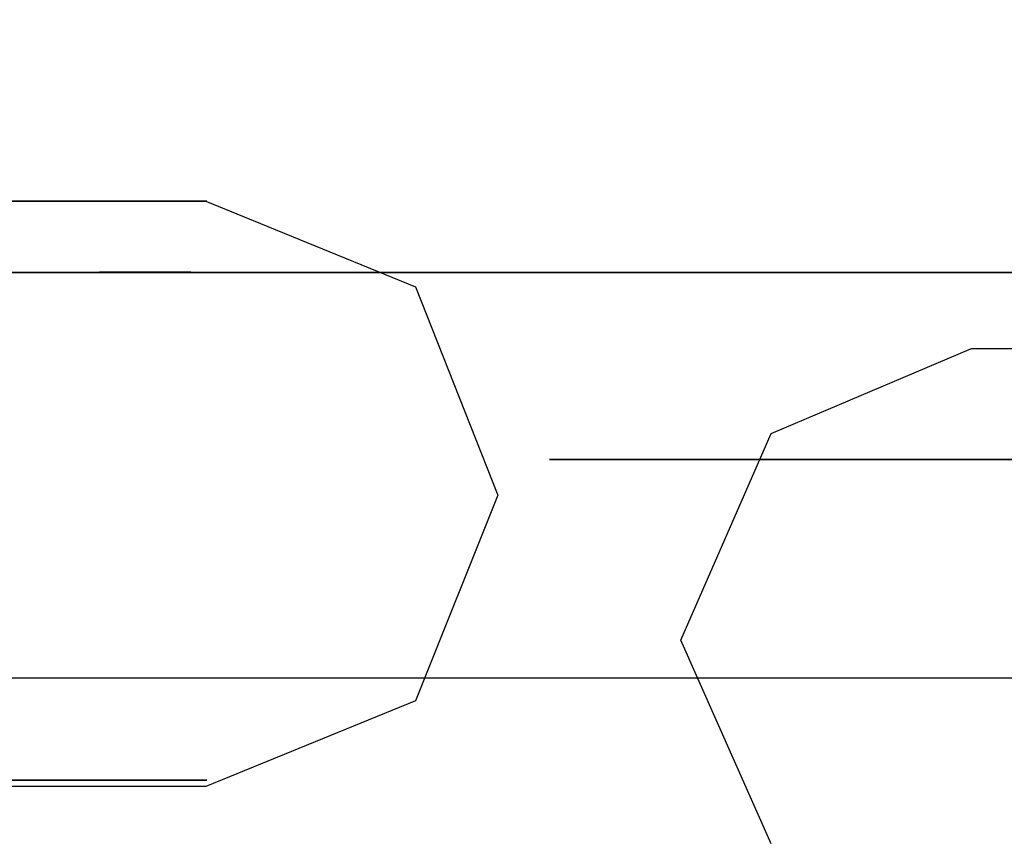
# Model space of a CAD drawing. Header units: millimetres. Extents: x 18084 to 52399, y 38174 to 56392.
# Tile 125 of 250: x 25577 to 25588, y 50615 to 50624. Entities that reach past the tile are written whole.
import ezdxf

# ---------------------------------------------------------------- set-up
doc = ezdxf.new("R2010")
doc.units = ezdxf.units.MM
doc.header["$LTSCALE"] = 100
doc.layers.add('30', color=7, linetype='Continuous')
doc.layers.add('45', color=7, linetype='Continuous')

msp = doc.modelspace()

# ---------------------------------------------------------------- linework, layer by layer
at = {"layer": '30', "color": 7}
msp.add_lwpolyline([(25585.239, 50614.989), (25584.259, 50617.201), (25585.239, 50619.443), (25587.414, 50620.365), (25598.349, 50620.365), (25598.349, 50622.208), (25598.288, 50622.208), (25598.288, 50624.758), (25598.288, 50627.645), (25598.349, 50628.751), (25598.349, 50628.935), (25598.349, 50628.997), (25598.441, 50629.089), (25598.441, 50629.273), (25163.131, 50629.273)], dxfattribs=at)
msp.add_lwpolyline([(25585.239, 50614.989), (25584.259, 50617.201), (25585.239, 50619.443), (25587.414, 50620.365), (25598.349, 50620.365), (25598.349, 50622.208), (25598.288, 50622.208), (25598.288, 50624.758), (25598.288, 50627.645), (25598.349, 50628.751), (25598.349, 50628.935), (25598.349, 50628.997), (25598.441, 50629.089), (25598.441, 50629.273), (25163.131, 50629.273)], dxfattribs=at)
msp.add_lwpolyline([(25585.239, 50614.989), (25584.259, 50617.201), (25585.239, 50619.443), (25587.414, 50620.365), (25598.349, 50620.365), (25598.349, 50622.208), (25598.288, 50622.208), (25598.288, 50624.758), (25598.288, 50627.645), (25598.349, 50628.751), (25598.349, 50628.935), (25598.349, 50628.997), (25598.441, 50629.089), (25598.441, 50629.273), (25163.131, 50629.273)], dxfattribs=at)
msp.add_lwpolyline([(25585.239, 50614.989), (25584.259, 50617.201), (25585.239, 50619.443), (25587.414, 50620.365), (25598.349, 50620.365), (25598.349, 50622.208), (25598.288, 50622.208), (25598.288, 50624.758), (25598.288, 50627.645), (25598.349, 50628.751), (25598.349, 50628.935), (25598.349, 50628.997), (25598.441, 50629.089), (25598.441, 50629.273), (25163.131, 50629.273)], dxfattribs=at)
msp.add_lwpolyline([(25585.239, 50614.989), (25584.259, 50617.201), (25585.239, 50619.443), (25587.414, 50620.365), (25598.349, 50620.365), (25598.349, 50622.208), (25598.288, 50622.208), (25598.288, 50624.758), (25598.288, 50627.645), (25598.349, 50628.751), (25598.349, 50628.935), (25598.349, 50628.997), (25598.441, 50629.089), (25598.441, 50629.273), (25163.131, 50629.273)], dxfattribs=at)
msp.add_lwpolyline([(25585.239, 50614.989), (25584.259, 50617.201), (25585.239, 50619.443), (25587.414, 50620.365), (25598.349, 50620.365), (25598.349, 50622.208), (25598.288, 50622.208), (25598.288, 50624.758), (25598.288, 50627.645), (25598.349, 50628.751), (25598.349, 50628.935), (25598.349, 50628.997), (25598.441, 50629.089), (25598.441, 50629.273), (25163.131, 50629.273)], dxfattribs=at)
at = {"layer": '30', "color": 59}
msp.add_lwpolyline([(25585.239, 50614.989), (25584.259, 50617.201), (25585.239, 50619.443), (25587.414, 50620.365), (25598.349, 50620.365), (25598.349, 50622.208), (25598.288, 50622.208), (25598.288, 50624.758), (25598.288, 50627.645), (25598.349, 50628.751), (25598.349, 50628.935), (25598.349, 50628.997), (25598.441, 50629.089), (25598.441, 50629.273), (25163.131, 50629.273)], dxfattribs=at)
msp.add_lwpolyline([(25585.239, 50614.989), (25584.259, 50617.201), (25585.239, 50619.443), (25587.414, 50620.365), (25598.349, 50620.365), (25598.349, 50622.208), (25598.288, 50622.208), (25598.288, 50624.758), (25598.288, 50627.645), (25598.349, 50628.751), (25598.349, 50628.935), (25598.349, 50628.997), (25598.441, 50629.089), (25598.441, 50629.273), (25163.131, 50629.273)], dxfattribs=at)
at = {"layer": '30', "color": 7}
msp.add_lwpolyline([(25581.382, 50621.032), (25582.273, 50618.771), (25581.382, 50616.541), (25579.107, 50615.611), (25567.332, 50615.611), (25565.119, 50616.541), (25564.227, 50618.771), (25565.119, 50621.032), (25567.332, 50621.961), (25579.107, 50621.961), (25581.382, 50621.032)], close=True, dxfattribs=at)
msp.add_lwpolyline([(25581.382, 50621.032), (25582.273, 50618.771), (25581.382, 50616.541), (25579.107, 50615.611), (25567.332, 50615.611), (25565.119, 50616.541), (25564.227, 50618.771), (25565.119, 50621.032), (25567.332, 50621.961), (25579.107, 50621.961), (25581.382, 50621.032)], close=True, dxfattribs=at)
msp.add_lwpolyline([(25581.382, 50621.032), (25582.273, 50618.771), (25581.382, 50616.541), (25579.107, 50615.611), (25567.332, 50615.611), (25565.119, 50616.541), (25564.227, 50618.771), (25565.119, 50621.032), (25567.332, 50621.961), (25579.107, 50621.961), (25581.382, 50621.032)], close=True, dxfattribs=at)
msp.add_lwpolyline([(25581.382, 50621.032), (25582.273, 50618.771), (25581.382, 50616.541), (25579.107, 50615.611), (25567.332, 50615.611), (25565.119, 50616.541), (25564.227, 50618.771), (25565.119, 50621.032), (25567.332, 50621.961), (25579.107, 50621.961), (25581.382, 50621.032)], close=True, dxfattribs=at)
msp.add_lwpolyline([(25581.382, 50621.032), (25582.273, 50618.771), (25581.382, 50616.541), (25579.107, 50615.611), (25567.332, 50615.611), (25565.119, 50616.541), (25564.227, 50618.771), (25565.119, 50621.032), (25567.332, 50621.961), (25579.107, 50621.961), (25581.382, 50621.032)], close=True, dxfattribs=at)
msp.add_lwpolyline([(25581.382, 50621.032), (25582.273, 50618.771), (25581.382, 50616.541), (25579.107, 50615.611), (25567.332, 50615.611), (25565.119, 50616.541), (25564.227, 50618.771), (25565.119, 50621.032), (25567.332, 50621.961), (25579.107, 50621.961), (25581.382, 50621.032)], close=True, dxfattribs=at)
at = {"layer": '30', "color": 59}
msp.add_lwpolyline([(25581.382, 50621.032), (25582.273, 50618.771), (25581.382, 50616.541), (25579.107, 50615.611), (25567.332, 50615.611), (25565.119, 50616.541), (25564.227, 50618.771), (25565.119, 50621.032), (25567.332, 50621.961), (25579.107, 50621.961), (25581.382, 50621.032)], close=True, dxfattribs=at)
msp.add_lwpolyline([(25581.382, 50621.032), (25582.273, 50618.771), (25581.382, 50616.541), (25579.107, 50615.611), (25567.332, 50615.611), (25565.119, 50616.541), (25564.227, 50618.771), (25565.119, 50621.032), (25567.332, 50621.961), (25579.107, 50621.961), (25581.382, 50621.032)], close=True, dxfattribs=at)
at = {"layer": '30', "color": 139}
for points in [[(25579.118, 50621.961), (25567.32, 50621.961), (25579.118, 50621.961)], [(25579.118, 50621.961), (25567.32, 50621.961), (25579.118, 50621.961)], [(25593.838, 50619.16), (25582.835, 50619.16), (25593.838, 50619.16)], [(25593.838, 50619.16), (25582.835, 50619.16), (25593.838, 50619.16)], [(25567.32, 50615.681), (25579.118, 50615.681), (25567.32, 50615.681)], [(25567.32, 50615.681), (25579.118, 50615.681), (25567.32, 50615.681)]]:
    msp.add_lwpolyline(points, close=True, dxfattribs=at)
at = {"layer": '45', "color": 7}
for p, q in [((25577.954, 50621.192), (25575.934, 50621.187)), ((25577.954, 50621.192), (25575.934, 50621.187)), ((25575.934, 50621.185), (25577.954, 50621.19)), ((25575.934, 50621.185), (25577.954, 50621.19)), ((25578.943, 50621.192), (25577.954, 50621.192)), ((25577.954, 50621.192), (25577.954, 50621.192)), ((25578.943, 50621.192), (25577.954, 50621.192)), ((25577.954, 50621.192), (25577.954, 50621.192)), ((25577.954, 50621.19), (25578.943, 50621.19)), ((25577.954, 50621.19), (25578.943, 50621.19)), ((25589.563, 50621.187), (25578.943, 50621.192)), ((25589.563, 50621.187), (25578.943, 50621.192)), ((25578.943, 50621.19), (25589.563, 50621.185)), ((25578.943, 50621.19), (25589.563, 50621.185)), ((25575.934, 50616.79), (25577.954, 50616.79)), ((25575.934, 50616.79), (25577.954, 50616.79)), ((25577.954, 50616.79), (25578.943, 50616.79)), ((25577.954, 50616.79), (25578.943, 50616.79)), ((25578.943, 50616.79), (25589.563, 50616.79)), ((25578.943, 50616.79), (25589.563, 50616.79))]:
    msp.add_line(p, q, dxfattribs=at)

doc.saveas('drawing.dxf')
